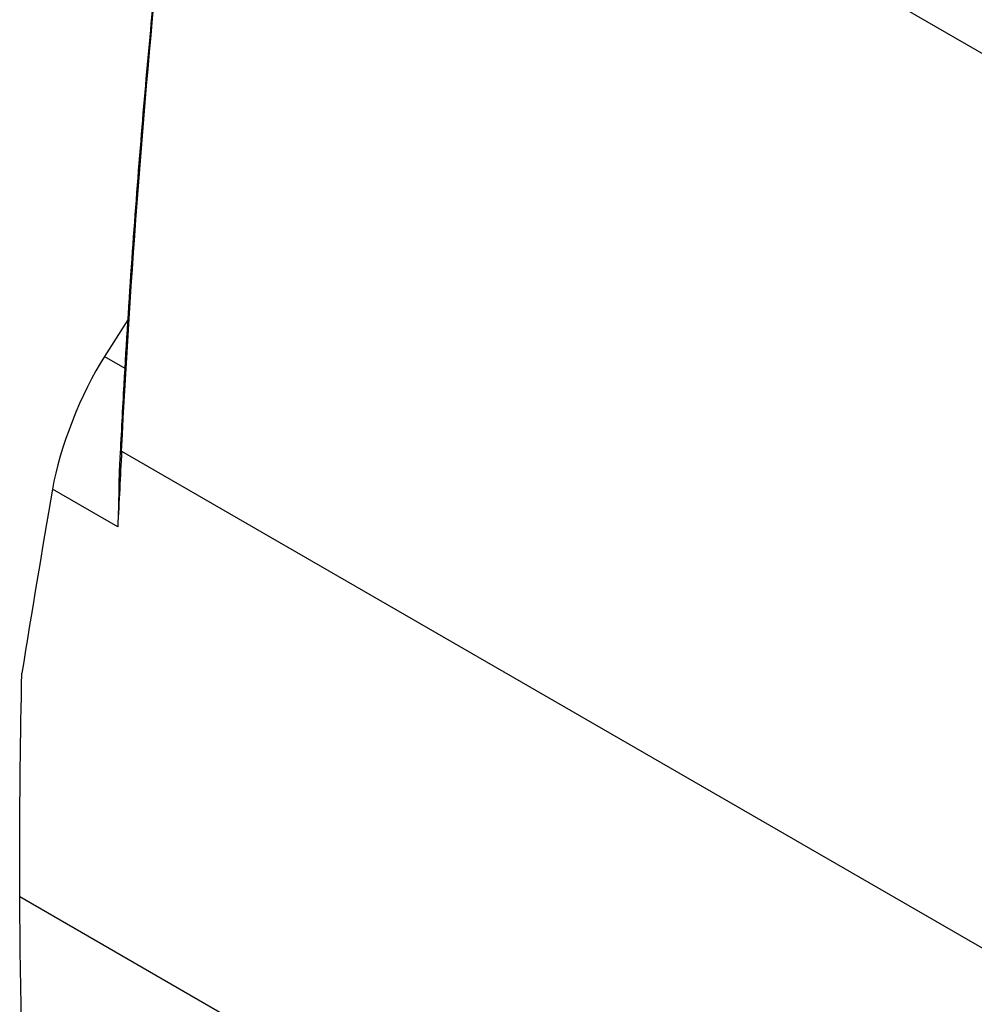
# Model space of a CAD drawing. Header units: millimetres. Extents: x -1263 to 1500, y -1080 to 1468.
# Tile 152 of 166: x 910 to 1037, y 1066 to 1197. Entities that reach past the tile are written whole.
import ezdxf

# ---------------------------------------------------------------- set-up
doc = ezdxf.new("R2010")
doc.units = ezdxf.units.MM

msp = doc.modelspace()

# ---------------------------------------------------------------- linework, layer by layer
at = {"color": 7, "linetype": 'Continuous', "lineweight": 25}
for p, q in [((935.676, 1251.991), (1055.852, 1182.615)), ((924.451, 1157.364), (921.328, 1152.496)), ((923.1, 1129.826), (914.415, 1134.84))]:
    msp.add_line(p, q, dxfattribs=at)
at = {"color": 250, "linetype": 'Continuous', "lineweight": 25}
for p, q in [((921.328, 1152.496), (924.044, 1150.928)), ((923.616, 1139.917), (1038.606, 1073.535)), ((910.065, 1080.648), (1036.703, 1007.541))]:
    msp.add_line(p, q, dxfattribs=at)
at = {"color": 7, "linetype": 'Continuous', "lineweight": 25}
for centre, major_axis, start_param, end_param in [((920.729, 1142.783), (5.594, 14.079), 0.9141846, 2.266839), ((1419.574, 1770.308), (447.524, 1126.308), 2.266839, 2.2931973)]:
    msp.add_ellipse(centre, major_axis=major_axis, ratio=0.2524707, start_param=start_param, end_param=end_param, dxfattribs=at)
for points, knots in [([(938.326, 1283.414), (938.243, 1282.934), (937.993, 1281.491), (937.622, 1278.953), (937.073, 1275.361), (936.427, 1270.983), (935.628, 1265.468), (934.712, 1258.94), (933.683, 1251.342), (932.588, 1242.901), (931.38, 1233.118), (930.08, 1221.925), (928.72, 1209.254), (927.38, 1195.544), (926.094, 1180.813), (924.906, 1165.091), (924.009, 1151.057), (923.561, 1142.296), (923.396, 1139.06)], [0, 0, 0, 0, 0.0095917, 0.0288137, 0.0513486, 0.08216, 0.11757, 0.1633867, 0.2151314, 0.2727966, 0.3363734, 0.4162589, 0.5038377, 0.5990934, 0.7020099, 0.8125713, 0.930763, 1, 1, 1, 1]), ([(923.406, 1139.059), (923.383, 1138.776), (923.273, 1137.429), (923.237, 1134.798), (923.191, 1131.897), (923.122, 1130.335), (923.1, 1129.826)], [0, 0, 0, 0, 0.0910343, 0.4340364, 0.8156033, 1, 1, 1, 1]), ([(910.056, 1080.642), (910.049, 1082.207), (910.039, 1092.072), (910.154, 1101.981), (910.341, 1110.362)], [0.20943654, 0.20943654, 0.20943654, 0.20943654, 0.23699285, 0.38288047, 0.38288047, 0.38288047, 0.38288047]), ([(914.208, 1005.907), (911.541, 1029.978), (910.162, 1054.913), (910.056, 1080.64), (910.056, 1080.642)], [0.38288047, 0.38288047, 0.38288047, 0.38288047, 0.83602149, 0.83605944, 0.83605944, 0.83605944, 0.83605944])]:
    msp.add_open_spline(points, degree=3, knots=knots, dxfattribs=at)
for points in [[(923.616, 1139.917), (925.955, 1186.606), (930.884, 1234.645), (938.375, 1283.756)], [(923.616, 1139.917), (923.447, 1136.536), (923.275, 1133.173), (923.1, 1129.826)]]:
    msp.add_open_spline(points, degree=3, dxfattribs=at)

doc.saveas('drawing.dxf')
